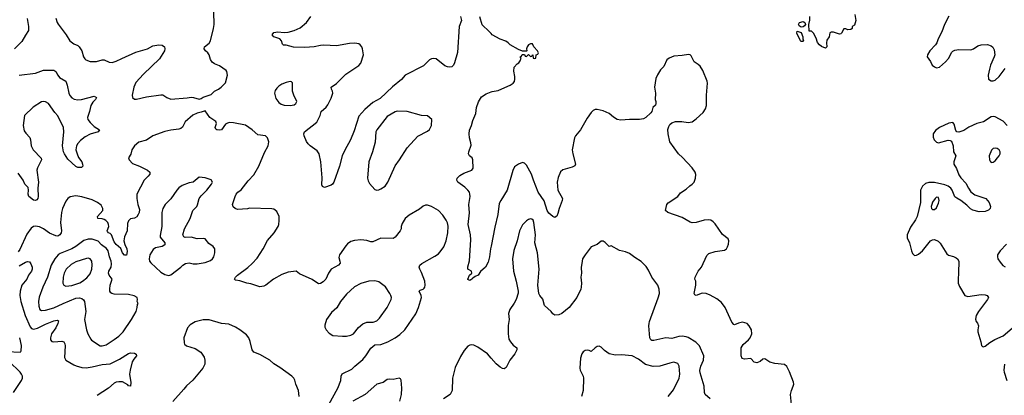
# Model space of a CAD drawing. Header units: inches. Extents: x 1603819 to 1745079, y 385938 to 533966.
# Tile 128 of 256: x 1655334 to 1665080, y 441681 to 445398. Entities that reach past the tile are written whole.
import ezdxf

# ---------------------------------------------------------------- set-up
doc = ezdxf.new("R2010")
doc.units = ezdxf.units.IN
doc.header["$MEASUREMENT"] = 0
doc.layers.add('B6454', color=7, linetype='Continuous')
doc.layers.add('B6464', color=7, linetype='Continuous')

msp = doc.modelspace()

# ---------------------------------------------------------------- linework, layer by layer
at = {"layer": 'B6454', "color": 5}
for points, elevation in [([(1655692.2, 445412.2), (1655704.6, 445370), (1655713.8, 445353.8), (1655792.4, 445250), (1655830.4, 445190), (1655870, 445160.3), (1655910, 445143.1), (1655923.1, 445130), (1655948.5, 445090), (1655965.2, 445030), (1655979, 445010), (1655990, 444999.6), (1656030, 444985.8), (1656094.5, 444985.5), (1656150, 445000.7), (1656170, 445000.7), (1656218.4, 444978.4), (1656250, 444974.4), (1656290, 444986.7), (1656344.2, 445015.8), (1656483.8, 445076.2), (1656599, 445110), (1656650, 445139.1), (1656710, 445150.4), (1656744.9, 445144.9), (1656767.3, 445130), (1656770.4, 445110.4), (1656765.7, 445090), (1656719, 445010), (1656560, 444860), (1656484.1, 444775.9), (1656464.2, 444730), (1656447, 444650), (1656450.7, 444630), (1656470, 444610.7), (1656490.6, 444610.6), (1656590, 444636.4), (1656730, 444654), (1656750, 444653.4), (1656788.6, 444628.6), (1656830, 444613), (1656990, 444623.8), (1657030.7, 444630.7), (1657054, 444630), (1657110, 444611.3), (1657130, 444618), (1657150, 444631.3), (1657230, 444658), (1657262, 444690), (1657302, 444710), (1657329.5, 444730.5), (1657370, 444772), (1657389.1, 444850.9), (1657385.6, 444885.6), (1657376.6, 444896.6), (1657310, 444941.2), (1657261.5, 444961.5), (1657238.6, 444978.6), (1657223.2, 445003.2), (1657209.3, 445050), (1657195.1, 445070), (1657172.7, 445090), (1657160.9, 445110), (1657162.7, 445130), (1657210, 445167.7), (1657222.9, 445190), (1657253.6, 445310), (1657259.6, 445350), (1657253.9, 445473.9)], 340), ([(1659698, 445430), (1659706.8, 445390), (1659684, 445330), (1659666.2, 445073.8), (1659638, 444970), (1659627.3, 444950), (1659610, 444932.7), (1659590, 444929.3), (1659570, 444932.3), (1659542.7, 444942.7), (1659457.2, 445010), (1659430, 445015.6), (1659410, 445011.5), (1659390, 445000.5), (1659330, 444942), (1659150.5, 444850), (1659114.5, 444805.5), (1659025.4, 444734.6), (1658900.4, 444619.6), (1658830, 444578.9), (1658750, 444509.7), (1658690, 444443.7), (1658643, 444297), (1658608.8, 444210), (1658551.5, 444108.4), (1658524.4, 444050), (1658498.4, 443950), (1658444, 443790), (1658430.4, 443769.6), (1658418, 443762), (1658350, 443739), (1658330, 443748.7), (1658325.1, 443765.1), (1658327.9, 443832.1), (1658315.6, 443990), (1658298.4, 444070), (1658279.5, 444099.5), (1658209.8, 444149.7), (1658189.4, 444170), (1658173.6, 444193.6), (1658149.3, 444250), (1658145.2, 444270), (1658153.2, 444290), (1658276.6, 444383.4), (1658307.3, 444450), (1658318, 444490), (1658367.7, 444532.3), (1658385.3, 444554.7), (1658417.1, 444622.9), (1658432.6, 444670), (1658429.7, 444690), (1658419.6, 444710), (1658418, 444730), (1658470, 444768.4), (1658560.6, 444859.4), (1658690, 444946.2), (1658712.1, 444967.9), (1658735.3, 445050), (1658728.4, 445110), (1658720.5, 445130), (1658703.6, 445150), (1658690, 445158.5), (1658650, 445167.1), (1658597.4, 445162.6), (1658470, 445140.5), (1658345.6, 445145.6), (1658310, 445144.2), (1658249.7, 445129.6), (1658157.3, 445122.7), (1658045.6, 445125.6), (1657970, 445145.2), (1657945.2, 445145.2), (1657935.3, 445155.3), (1657926.6, 445190), (1657910, 445209.3), (1657849.2, 445230), (1657834, 445250), (1657849.7, 445270.3), (1657890, 445278), (1657950, 445272.4), (1657990, 445274.9), (1658050, 445292.2), (1658110, 445319.3), (1658172.3, 445370), (1658217.2, 445430)], 320), ([(1660000, 445261.3), (1659982.5, 445282.5), (1659910, 445348.7), (1659890, 445428)], 320), ([(1655408.2, 445410), (1655422.4, 445330), (1655422, 445290), (1655390, 445244.5), (1655356.2, 445183.8), (1655282.3, 445110)], 320), ([(1655329.6, 444849.6), (1655490, 444868.8), (1655570, 444899.7), (1655670, 444898.5), (1655690, 444886.7), (1655710, 444848), (1655726.5, 444826.5), (1655791, 444791), (1655805.2, 444750), (1655821.7, 444670), (1655830, 444648.4), (1655850, 444624.9), (1655873, 444613), (1655910, 444606.7), (1655944, 444610), (1656070, 444642), (1656092.7, 444630), (1656083.7, 444610), (1656057.8, 444582.2), (1656038.6, 444550), (1656024.7, 444490), (1656004.2, 444430), (1656008.7, 444410), (1656030, 444381.3), (1656070, 444342.4), (1656124.7, 444310), (1656111.3, 444290), (1656030, 444264), (1655981.3, 444238.7), (1655936.3, 444203.7), (1655910, 444174.5), (1655895.3, 444150), (1655890.3, 444110), (1655901.3, 444070), (1655916, 444036), (1655947.7, 443990), (1655956.3, 443970), (1655958.8, 443950), (1655944, 443936), (1655910, 443935.1), (1655890, 443945.1), (1655810, 444017.6), (1655776.3, 444070), (1655767.4, 444090), (1655756.8, 444150), (1655769, 444290), (1655766.5, 444330), (1655710, 444447.6), (1655680.9, 444480.9), (1655620.3, 444570), (1655590, 444586), (1655570, 444589.8), (1655550, 444586.8), (1655466.5, 444533.5), (1655382.4, 444450), (1655368.7, 444350), (1655379.3, 444299.3), (1655394.6, 444274.6), (1655432.5, 444232.5), (1655442, 444210), (1655447.6, 444150), (1655467.6, 444110), (1655546.7, 444026.7), (1655548.5, 444010), (1655508.6, 443931.4), (1655503.6, 443910), (1655520.3, 443790), (1655512.4, 443730), (1655517.3, 443650), (1655513.8, 443630), (1655504.1, 443615.9), (1655490, 443607.6), (1655470, 443612.8), (1655424.8, 443650), (1655417.7, 443670), (1655421.1, 443710), (1655417.4, 443737.4), (1655384.8, 443770), (1655367, 443810), (1655319.7, 443879.7)], 320), ([(1660000, 443157.9), (1659994.7, 443130), (1659984.2, 443050), (1659970, 442999), (1659944.9, 442950), (1659894.9, 442905.1), (1659870.7, 442870), (1659842.5, 442857.5), (1659818.8, 442841.2), (1659810, 442829), (1659790, 442818), (1659770, 442826), (1659768.7, 442831.3), (1659786, 442870), (1659808, 442890), (1659806, 442910), (1659769, 442930), (1659770, 442954), (1659787.8, 443012.2), (1659799, 443221), (1659796.8, 443270), (1659773.4, 443370), (1659786.3, 443486.3), (1659779.1, 443570), (1659792.1, 443647.9), (1659791, 443670), (1659785.4, 443690), (1659770.6, 443710.6), (1659739.7, 443739.7), (1659672, 443790), (1659660.9, 443810), (1659664.5, 443830), (1659690, 443858), (1659730, 443880.4), (1659809, 443910), (1659820.9, 443930), (1659818.9, 444010), (1659813.6, 444030), (1659787, 444050), (1659776.9, 444070), (1659778.9, 444090), (1659802, 444158), (1659800.1, 444180.1), (1659785.6, 444230), (1659781.3, 444270), (1659785.4, 444305.4), (1659804.4, 444350), (1659818, 444402), (1659847.3, 444470), (1659856.9, 444530), (1659876.1, 444583.9), (1659906.3, 444633.7), (1659950, 444664.9), (1660000, 444683.6)], 320), ([(1658393.2, 441590), (1658484.5, 441750), (1658513.8, 441826.2), (1658516.2, 441870), (1658526.5, 441893.5), (1658620.9, 441939.1), (1658649.8, 441970.2), (1658730, 442033.7), (1658761.1, 442070), (1658810, 442148), (1658850, 442180.5), (1658910, 442184.9), (1658979.3, 442210), (1659050, 442248.9), (1659095.9, 442284.1), (1659145.1, 442330), (1659253.6, 442486.4), (1659280.5, 442550), (1659311.3, 442650), (1659308.2, 442670), (1659287.6, 442712.4), (1659298, 442722), (1659327.8, 442732.2), (1659338.6, 442741.4), (1659344.5, 442750), (1659347.3, 442770), (1659342.4, 442810), (1659310, 442897.2), (1659293.3, 442930), (1659289.6, 442950), (1659295.1, 442970), (1659313, 442987), (1659443.1, 443056.9), (1659478.3, 443081.7), (1659507.1, 443112.9), (1659531.3, 443148.7), (1659556.1, 443210), (1659572.7, 443290), (1659573.7, 443353.7), (1659567.1, 443387.1), (1659555.2, 443415.2), (1659523.7, 443463.7), (1659478, 443510), (1659409.6, 443550), (1659370, 443563.1), (1659350, 443562.4), (1659327, 443553), (1659290, 443522.4), (1659190, 443464.5), (1659150.3, 443429.7), (1659119.3, 443380.7), (1659110.5, 443350), (1659110, 443328), (1659101, 443310), (1659050, 443245.2), (1659030, 443233.2), (1658910, 443235.1), (1658830, 443200.9), (1658810, 443200.9), (1658770, 443213.2), (1658710, 443219), (1658646.4, 443213.6), (1658610, 443202), (1658579.8, 443180.2), (1658561.4, 443158.6), (1658500.7, 443070), (1658494, 443046), (1658504.2, 443010), (1658504.4, 442990), (1658490.2, 442970), (1658417.6, 442930), (1658390.3, 442889.7), (1658364.9, 442830), (1658337.7, 442802.3), (1658310, 442787), (1658290, 442784.5), (1658230, 442827), (1658104.7, 442884.7), (1658069.5, 442909.5), (1657990, 442899.7), (1657930, 442877.6), (1657847.3, 442830), (1657770, 442772), (1657750, 442760.9), (1657710, 442754.5), (1657622.7, 442782.7), (1657582, 442790), (1657514.2, 442814.2), (1657470, 442819), (1657461.2, 442830), (1657469.6, 442850), (1657489.6, 442870), (1657592.7, 442947.3), (1657634.9, 442985.1), (1657682.8, 443037.2), (1657744.8, 443130), (1657786, 443214), (1657852.1, 443287.9), (1657891.6, 443350), (1657898.4, 443370), (1657902.9, 443410), (1657900.7, 443450), (1657878.9, 443498.9), (1657850, 443522), (1657830, 443527), (1657610, 443532.7), (1657590, 443526), (1657490, 443521.2), (1657468, 443530), (1657446, 443546), (1657441.2, 443570), (1657466, 443650), (1657477, 443670), (1657492.7, 443690), (1657525.1, 443714.9), (1657595.4, 443804.6), (1657650, 443862.3), (1657699.8, 443950), (1657757.2, 444082.8), (1657792.8, 444150), (1657799.1, 444190), (1657786.6, 444230), (1657765.2, 444250), (1657690, 444257.7), (1657635.1, 444310), (1657570, 444354), (1657450, 444376.9), (1657410, 444379.7), (1657390, 444375.8), (1657370, 444363.6), (1657330, 444308.3), (1657310, 444305.7), (1657284, 444310), (1657275.9, 444315.9), (1657269.5, 444330), (1657280.9, 444370), (1657275.3, 444390), (1657215.3, 444430), (1657170, 444498), (1657130, 444482), (1657090, 444474), (1657046.4, 444453.6), (1656972.5, 444387.5), (1656944.9, 444335.1), (1656930, 444321.2), (1656910, 444315.1), (1656830, 444306.6), (1656770, 444292.6), (1656652.4, 444247.6), (1656590, 444206.9), (1656514.4, 444185.6), (1656470.7, 444150), (1656444.9, 444110), (1656432.5, 444067.5), (1656411, 444030), (1656416, 444010), (1656450, 443974), (1656518, 443950), (1656598, 443910), (1656621, 443890), (1656621, 443870), (1656606.8, 443850), (1656564.9, 443810), (1656492.4, 443670), (1656492.2, 443630), (1656502, 443570), (1656518.5, 443518.5), (1656515.8, 443490), (1656507.2, 443470), (1656492.3, 443447.7), (1656470, 443434), (1656430, 443426.3), (1656411.9, 443408.1), (1656399.3, 443380.7), (1656396, 443310), (1656370.2, 443249.9), (1656364.2, 443210), (1656373.1, 443173.1), (1656394.7, 443130), (1656396.2, 443103.8), (1656390, 443069.3), (1656370, 443068.3), (1656350, 443089.7), (1656334.5, 443134.5), (1656290, 443174), (1656270, 443199.8), (1656241.3, 443270), (1656230, 443281.3), (1656211.2, 443290), (1656202.8, 443302.8), (1656200.3, 443310), (1656214.6, 443350), (1656213.3, 443370), (1656204.5, 443390), (1656187.3, 443410), (1656170, 443420.6), (1656150, 443426.9), (1656106, 443430), (1656103, 443450), (1656156.4, 443510), (1656157.7, 443530), (1656141.2, 443561.2), (1656102.9, 443590), (1656050, 443615.3), (1655950, 443645.1), (1655890, 443654.7), (1655834.6, 443645.4), (1655810.3, 443629.7), (1655790, 443603.7), (1655756, 443530), (1655746.9, 443490), (1655737.8, 443390), (1655748.9, 443310), (1655745.7, 443290), (1655732.5, 443267.5), (1655710, 443256.3), (1655690, 443258.3), (1655630, 443286), (1655570, 443328.4), (1655530, 443349.7), (1655490, 443355.6), (1655468.8, 443351.2), (1655446, 443334), (1655405.1, 443274.9), (1655336.1, 443123.9), (1655317.8, 443102.2)], 340), ([(1655330, 442962.4), (1655390, 442998.9), (1655410, 443005.7), (1655430, 443001.6), (1655443.7, 442983.7), (1655456.9, 442950), (1655458, 442930), (1655449, 442910), (1655419.7, 442870), (1655404.4, 442830), (1655356.1, 442770), (1655338.8, 442710), (1655336.5, 442670), (1655343.5, 442610), (1655389.3, 442470), (1655438, 442358), (1655450, 442342.4), (1655470, 442335.6), (1655510, 442346.9), (1655590, 442385.3), (1655670, 442416.6), (1655703.8, 442423.8), (1655716.3, 442416.3), (1655711.3, 442390), (1655690.2, 442350), (1655649.3, 442290), (1655637.6, 442250), (1655638.9, 442230), (1655652.8, 442212.8), (1655670.2, 442210.2), (1655750, 442216.9), (1655770.4, 442210), (1655781.7, 442190), (1655785.2, 442170), (1655775.8, 442055.8), (1655790.4, 442030), (1655870, 441982.8), (1655893.5, 441973.5), (1655950, 441956.9), (1655993.3, 441953.3), (1656050, 441961), (1656150, 441985.7), (1656230, 441991), (1656321.5, 442038.5), (1656410, 442095.3), (1656430, 442100.4), (1656470, 442096.3), (1656486.8, 442086.8), (1656490.8, 442070), (1656462.3, 442037.7), (1656447.5, 442012.5), (1656425.7, 441930), (1656421.7, 441890), (1656432.3, 441807.7), (1656432, 441770), (1656410, 441776), (1656404, 441784), (1656350, 441812.6), (1656315.8, 441815.8), (1656288.4, 441811.6), (1656270, 441802), (1656212.4, 441750), (1656101.7, 441678.3)], 340), ([(1658101, 441670), (1658094.7, 441730), (1658067.6, 441790), (1658058, 441830), (1658046.6, 441850), (1658026.6, 441870), (1657910, 441956), (1657850, 441992.7), (1657810, 442029.4), (1657710, 442086), (1657650, 442108.7), (1657634, 442130), (1657614.2, 442214.2), (1657600.9, 442250), (1657578.3, 442278.3), (1657514, 442330), (1657470, 442354.5), (1657403.3, 442383.3), (1657331.6, 442391.6), (1657210, 442427.3), (1657150, 442429.4), (1657070, 442409.2), (1657021.6, 442378.4), (1656994, 442350), (1656959.1, 442250), (1656961.1, 442201.1), (1656966.6, 442186.6), (1656986, 442170), (1657070, 442144.9), (1657128.1, 442108.1), (1657159.3, 442059.3), (1657164.9, 442030), (1657164.9, 441990), (1657146.8, 441950), (1657048.8, 441831.2), (1656985.8, 441774.2), (1656959.9, 441740.1), (1656850, 441619.5)], 360), ([(1655330.2, 442250), (1655346.8, 442173.2), (1655343.6, 442116.4), (1655336.9, 442103.1), (1655210, 442111.6)], 320), ([(1660000, 442050), (1659964.8, 442090), (1659870, 442157.2), (1659830, 442177.8), (1659810, 442180.9), (1659790, 442178), (1659770, 442168.3), (1659735, 442125), (1659696.7, 442063.3), (1659645.3, 441954.7), (1659618.6, 441850), (1659613.1, 441726.9), (1659596.3, 441690), (1659530, 441646)], 340), ([(1655271.5, 441710), (1655352.7, 441827.3), (1655360.8, 441850), (1655361.1, 441870), (1655353.1, 441890), (1655338, 441910), (1655230, 442014.8)], 340), ([(1659098, 441622), (1659111.6, 441690), (1659116.9, 441750), (1659109.6, 441829.6), (1659103.7, 441843.7), (1659090, 441851.8), (1659030, 441838.4), (1658990, 441840.5), (1658970, 441836.3), (1658930, 441808), (1658870, 441789.7), (1658753.7, 441690), (1658630, 441621.3)], 340)]:
    msp.add_lwpolyline(points, dxfattribs=dict(at, elevation=elevation))
for points, elevation in [([(1658010, 444786), (1657970, 444776.2), (1657930, 444759.6), (1657899.5, 444740.5), (1657878.7, 444721.3), (1657862.4, 444697.6), (1657855.5, 444670), (1657870, 444618.8), (1657897.7, 444577.8), (1657922.3, 444562.3), (1657950, 444552.8), (1658010, 444548.8), (1658050, 444556.3), (1658066, 444570), (1658076, 444590), (1658047.3, 444650), (1658034, 444690), (1658034.5, 444774.5), (1658024.7, 444784.7)], 340), ([(1659070, 444492.6), (1659050, 444485.4), (1658970, 444439.8), (1658870.2, 444310), (1658860.6, 444290), (1658853.8, 444186.2), (1658826.5, 444090), (1658790.4, 443990), (1658776.4, 443830), (1658782.9, 443802.9), (1658796.1, 443776.1), (1658850, 443717.3), (1658870, 443710.6), (1658890, 443713.4), (1658910, 443724.9), (1658950, 443750.8), (1658979.3, 443790), (1659050, 443951.3), (1659093.2, 444010), (1659169.7, 444130.3), (1659274.9, 444245.1), (1659370, 444294.9), (1659390, 444310.8), (1659411.6, 444350), (1659413.2, 444410), (1659370, 444448), (1659310, 444449.3), (1659170, 444489.6)], 340), ([(1657110, 443838.4), (1657050.6, 443790), (1657010, 443784), (1656943.4, 443756.6), (1656910, 443733.3), (1656888.3, 443711.7), (1656830, 443626.2), (1656773.4, 443570), (1656750.2, 443530), (1656739.7, 443490), (1656739.6, 443350), (1656722.8, 443262.8), (1656725.5, 443245.5), (1656771, 443190), (1656771, 443170), (1656744.9, 443155.1), (1656679, 443141), (1656654.6, 443125.4), (1656620.5, 443070), (1656615.5, 443030), (1656619.1, 443010), (1656632, 442992), (1656730, 442899.1), (1656770, 442876.3), (1656810, 442867.7), (1656830, 442874.8), (1656930, 442950.7), (1656949.7, 442970.3), (1656974.6, 442985.4), (1657010, 442991.7), (1657050, 442983.7), (1657090, 442982.6), (1657170, 442994.3), (1657223.3, 443016.7), (1657240.7, 443030), (1657255.6, 443050), (1657265.6, 443090), (1657266.6, 443130), (1657250, 443155.1), (1657204.4, 443184.4), (1657170, 443229.5), (1657150, 443234), (1657090, 443228.6), (1657030, 443245.1), (1656970, 443244), (1656958, 443250), (1656949.3, 443269.3), (1656964.2, 443330), (1657022.4, 443430), (1657048.8, 443510), (1657086.6, 443550), (1657094.8, 443565.2), (1657109.8, 443630), (1657130, 443655.3), (1657187.3, 443710), (1657232.3, 443770), (1657241.2, 443790), (1657230, 443812.7), (1657170, 443834.5)], 360), ([(1656050, 443227.1), (1656010, 443226.6), (1655970, 443211.6), (1655887.9, 443152.1), (1655849.6, 443130.4), (1655735.6, 443084.4), (1655716, 443070), (1655682.7, 443030), (1655645.2, 442970), (1655607.8, 442850), (1655562, 442750), (1655526.2, 442653.8), (1655519.4, 442610), (1655523, 442563), (1655532.4, 442530), (1655550, 442521.2), (1655590, 442522), (1655670, 442545.1), (1655764, 442590), (1655890, 442641.5), (1655926.4, 442646.4), (1655950, 442640.3), (1655966.2, 442626.2), (1655974.4, 442610), (1655987.6, 442510), (1655976, 442430), (1655995.8, 442330), (1656009.3, 442289.3), (1656036.3, 442236.3), (1656045.9, 442225.9), (1656130, 442172), (1656150, 442168.9), (1656190, 442181.3), (1656270, 442232.8), (1656315.1, 442264.9), (1656358.7, 442310), (1656439.6, 442430), (1656485.1, 442510), (1656498, 442550), (1656501.2, 442578.8), (1656508, 442590), (1656498, 442610), (1656501.2, 442630), (1656496, 442650), (1656466.5, 442666.5), (1656410, 442679.7), (1656270, 442681.2), (1656247.2, 442687.2), (1656235.6, 442695.6), (1656226.6, 442710), (1656224.8, 442730), (1656229.8, 442770), (1656248.8, 442830), (1656220.6, 442870), (1656212.5, 442890), (1656216.1, 442910), (1656239.4, 442950), (1656242.4, 442982.4), (1656238.2, 443010), (1656221.4, 443050), (1656209, 443110), (1656193.5, 443133.4), (1656142.3, 443170), (1656110, 443207.2)], 360), ([(1656010, 443037.2), (1655994.6, 443034.6), (1655890, 443003.2), (1655843.7, 442976.3), (1655795.3, 442930), (1655774.8, 442890), (1655762.7, 442850), (1655759.6, 442790), (1655770.2, 442770.2), (1655790, 442760.8), (1655850, 442767.2), (1655930, 442795), (1655956.4, 442810), (1655997.2, 442842.8), (1656030, 442884.6), (1656048, 442930), (1656051.9, 442971.9), (1656048.5, 443008.5), (1656032.9, 443032.9)], 380), ([(1658850, 442815.1), (1658790, 442812), (1658711.6, 442788.4), (1658646.7, 442753.3), (1658570, 442682.2), (1658510, 442608), (1658474.6, 442545.4), (1658419.5, 442500.5), (1658370, 442432.3), (1658353.7, 442373.7), (1658355.5, 442355.5), (1658366.8, 442330), (1658395.5, 442295.5), (1658433.2, 442273.2), (1658530, 442265.7), (1658570, 442267.2), (1658610, 442274.9), (1658638.4, 442290), (1658686.8, 442353.2), (1658730, 442389.1), (1658770, 442404.4), (1658833.9, 442406.1), (1658870, 442417.6), (1658895.9, 442444.1), (1658972.8, 442550), (1659009.8, 442630), (1659012.6, 442650), (1659008.5, 442670), (1658999.1, 442690), (1658953.5, 442753.5), (1658890, 442803.5)], 360)]:
    msp.add_lwpolyline(points, close=True, dxfattribs=dict(at, elevation=elevation))
at = {"layer": 'B6464', "color": 5}
for points, elevation in [([(1663599.1, 445450), (1663610.4, 445389.6), (1663596, 445344), (1663574, 445330), (1663574, 445310), (1663559.6, 445300.4), (1663530, 445298), (1663510, 445308), (1663492.7, 445307.3), (1663470, 445266), (1663462, 445258), (1663450, 445255.3), (1663390, 445274), (1663364.7, 445275.3), (1663354, 445270), (1663346, 445230), (1663324, 445196), (1663318.8, 445170), (1663322, 445130), (1663310, 445118), (1663270, 445134), (1663249.6, 445149.6), (1663232.5, 445172.5), (1663216.6, 445216.6), (1663190, 445266), (1663170, 445286), (1663150, 445286), (1663144, 445350), (1663154.6, 445394.6), (1663154, 445430)], 280), ([(1664530, 445434), (1664488.4, 445350), (1664461.8, 445278.2), (1664424.9, 445210), (1664412.7, 445170), (1664400.4, 445150), (1664341.6, 445090), (1664320.7, 445050), (1664318, 445030), (1664350, 444984.7), (1664367.3, 444950), (1664390, 444930.7), (1664410, 444923), (1664439, 444930), (1664499.3, 444980.7), (1664526.2, 445013.8), (1664561.7, 445078.3), (1664570, 445087.3), (1664590, 445095.5), (1664630, 445102), (1664750, 445100.5), (1664774, 445110), (1664819.1, 445140.9), (1664850, 445150.4), (1664912.3, 445152.3), (1664950, 445138.8), (1664965.5, 445125.5), (1664978.7, 445098.7), (1664985.5, 445050), (1664980.4, 445030), (1664943.7, 444950), (1664932, 444910), (1664921.3, 444850), (1664924.9, 444810), (1664950, 444793.4), (1664970, 444793.4), (1664990, 444800.5), (1665030, 444836.4), (1665090, 444915.3)], 320), ([(1660000, 444683.6), (1660010, 444687.3), (1660070, 444699.1), (1660106.8, 444713.2), (1660188.7, 444750), (1660219, 444770), (1660231.7, 444788.3), (1660236, 444810), (1660235.5, 444835.5), (1660224, 444890), (1660228.7, 444930), (1660259, 444961), (1660275.3, 444970), (1660288.7, 444990), (1660298, 445018), (1660288.4, 445031.6), (1660302, 445038), (1660307.3, 445052.7), (1660330, 445054), (1660338, 445038), (1660350, 445034), (1660370, 445054), (1660390, 445034), (1660402, 445038), (1660410, 445052), (1660414, 445050), (1660418, 445018), (1660430, 445014), (1660442, 445018), (1660446, 445050), (1660462, 445058), (1660468.7, 445070), (1660459, 445090), (1660424, 445130), (1660410, 445159), (1660390, 445161.2), (1660371.3, 445150), (1660358, 445130), (1660352, 445110), (1660354, 445090), (1660350, 445086), (1660310, 445086), (1660270, 445102), (1660189.5, 445149.5), (1660170, 445169), (1660144.8, 445184.8), (1660090, 445204.5), (1660010, 445249.2), (1660000, 445261.3)], 320), ([(1662975.1, 441590), (1662964.4, 441690), (1662972.2, 441727.8), (1662990.8, 441770), (1662995.5, 441790), (1662993.8, 441810), (1662954, 441914), (1662927, 441967), (1662905.8, 441985.8), (1662810, 441994.5), (1662758, 442010), (1662710, 442042), (1662690, 442037.2), (1662663.4, 442016.6), (1662630, 442000.9), (1662604, 442010), (1662570, 442046), (1662510, 442037.6), (1662486.6, 442046.6), (1662475.1, 442070), (1662475.4, 442150), (1662495.9, 442184.1), (1662549.4, 442230), (1662565.1, 442250), (1662579.7, 442290), (1662578.4, 442330), (1662556, 442370), (1662534, 442390), (1662490, 442403.7), (1662450, 442396), (1662410, 442379), (1662402.7, 442382.7), (1662384.5, 442404.5), (1662318, 442550), (1662279.8, 442599.7), (1662235.3, 442635.3), (1662170, 442673), (1662130, 442687.6), (1662088.2, 442691.8), (1662029.6, 442669.6), (1662016.5, 442676.5), (1662010, 442688), (1662026.6, 442770), (1662026, 442810), (1662018, 442830), (1662019.3, 442850), (1662049.5, 442910), (1662083.7, 442950), (1662134.5, 443065.5), (1662156, 443084), (1662216.6, 443103.4), (1662310, 443118.7), (1662329.8, 443130.2), (1662341.7, 443150), (1662350, 443178), (1662352, 443210), (1662345.6, 443230), (1662291, 443271), (1662217, 443377), (1662198, 443398), (1662173.9, 443413.9), (1662150, 443418.4), (1662110, 443415.8), (1662030, 443391.1), (1661990, 443387.8), (1661970, 443393.3), (1661890, 443442), (1661748.7, 443490), (1661725.2, 443510), (1661741.2, 443570), (1661754.2, 443585.8), (1661849, 443650), (1661876.2, 443683.8), (1661930, 443720.7), (1661965.6, 443754.4), (1661990, 443770.8), (1662009.5, 443790.5), (1662024.5, 443830), (1662026.8, 443866.8), (1662020.9, 443890), (1661990, 443933.2), (1661894.8, 444034.8), (1661854, 444070), (1661770, 444189.2), (1661752.7, 444270), (1661749.3, 444310.7), (1661758, 444342), (1661770, 444362), (1661790, 444378), (1661826, 444390), (1661889.4, 444390.6), (1661950, 444382), (1661990, 444388.7), (1662030, 444417.6), (1662098.7, 444481.3), (1662122.6, 444517.4), (1662133.8, 444550), (1662130.6, 444650), (1662141.8, 444770), (1662138.7, 444790), (1662095, 444895), (1662070, 444938.5), (1662050, 444956.4), (1662010, 444980.5), (1661980.5, 445040.5), (1661970, 445049.6), (1661954.3, 445054.3), (1661890, 445042.7), (1661810, 445038), (1661762.4, 445017.6), (1661739.9, 445000.1), (1661710, 444936), (1661678, 444902), (1661646.6, 444853.4), (1661630, 444818), (1661616.3, 444730), (1661628, 444670), (1661624, 444610), (1661631.3, 444590), (1661631.3, 444570), (1661626, 444554), (1661601, 444530), (1661591.3, 444490), (1661582.8, 444477.2), (1661530.5, 444429.5), (1661510, 444417.2), (1661470, 444409.3), (1661370, 444412), (1661283.2, 444403.2), (1661249.5, 444409.5), (1661210, 444433.2), (1661169, 444470), (1661110, 444496), (1661050, 444509.2), (1661030, 444509.3), (1661010, 444501.2), (1660990, 444480.9), (1660950, 444422.9), (1660886, 444310), (1660836.5, 444250), (1660826, 444230), (1660802.6, 444110), (1660808.9, 444070), (1660835.3, 443970), (1660828.8, 443951.2), (1660801.8, 443938.2), (1660708.5, 443911.5), (1660687.9, 443892.1), (1660664, 443836), (1660654.5, 443790), (1660659.1, 443710), (1660706.7, 443630), (1660704.4, 443610), (1660672.4, 443530), (1660661.1, 443478.9), (1660650, 443455.3), (1660635.3, 443444.7), (1660630, 443442), (1660610, 443449.2), (1660570, 443485.1), (1660555.3, 443510), (1660524.2, 443604.2), (1660466, 443690), (1660418.3, 443810), (1660401, 443870), (1660350, 443959.3), (1660330, 443979.3), (1660310, 443983.7), (1660270, 443969.4), (1660230, 443940.9), (1660213.6, 443906.4), (1660160.2, 443710), (1660094.9, 443610), (1660080.9, 443579.1), (1660067.7, 443470), (1660035.6, 443344.4), (1660000, 443157.9)], 320), ([(1665110, 444352.5), (1665070, 444395.2), (1664990, 444437.8), (1664970, 444441.3), (1664950, 444436.4), (1664873.9, 444386.1), (1664808.3, 444370), (1664730, 444334), (1664678.4, 444301.6), (1664630, 444284.3), (1664610, 444288.7), (1664600.7, 444300.7), (1664584.7, 444364.7), (1664570, 444379.4), (1664530, 444372.8), (1664439.3, 444330), (1664399.5, 444300.5), (1664376.5, 444270), (1664375, 444235), (1664386.2, 444210), (1664410, 444186.5), (1664430, 444180.8), (1664525.8, 444205.8), (1664543.6, 444203.6), (1664556, 444196), (1664574.7, 444150), (1664577, 444090), (1664598.9, 444050), (1664581.8, 443990), (1664581.5, 443970), (1664605.9, 443925.9), (1664630, 443863.1), (1664650, 443833.7), (1664700.5, 443780.5), (1664724.9, 443730), (1664750, 443694.7), (1664790, 443665.8), (1664897.3, 443630), (1664930.5, 443590), (1664944.9, 443550), (1664939.1, 443530), (1664925.1, 443514.9), (1664890, 443500.5), (1664830, 443496.9), (1664770, 443512.8), (1664746.9, 443526.9), (1664710, 443563), (1664649.9, 443609.9), (1664610, 443630.7), (1664590, 443646.4), (1664565, 443710), (1664550.2, 443730.3), (1664524.4, 443750), (1664490, 443764.1), (1664390, 443786.3), (1664331.9, 443788.1), (1664301.6, 443778.4), (1664269.5, 443750.5), (1664250.2, 443710), (1664251.3, 443590), (1664218.8, 443450), (1664202.1, 443417.9), (1664150, 443346), (1664119.9, 443270), (1664118.8, 443238.8), (1664142.1, 443190), (1664160.4, 443110), (1664170, 443085.3), (1664184.4, 443070), (1664190, 443066), (1664210, 443067.5), (1664230, 443077.2), (1664271.8, 443110), (1664350, 443210.2), (1664370, 443220.7), (1664390, 443221.6), (1664426.9, 443206.9), (1664446.8, 443186.8), (1664510, 443082.4), (1664529.3, 443069.3), (1664575.9, 443055.9), (1664602, 443042), (1664617.1, 443030), (1664628.7, 443010), (1664631.6, 442971.6), (1664625.6, 442930), (1664624.1, 442790), (1664636.9, 442756.9), (1664688.6, 442668.6), (1664718.3, 442658.3), (1664850, 442677.8), (1664890, 442676), (1664910.7, 442670), (1664922.4, 442650), (1664913.7, 442630), (1664824.2, 442510), (1664802.4, 442470), (1664793.7, 442433.7), (1664800.7, 442410), (1664814.6, 442394.6), (1664824.4, 442370), (1664817.6, 442330), (1664819.5, 442310), (1664848.2, 442210), (1664854, 442174), (1664863, 442163), (1664870, 442160.7), (1664890, 442168.5), (1664935.7, 442204.3), (1664985.3, 442234.7), (1665070, 442269.4), (1665270, 442442)], 320), ([(1662170, 441644.5), (1662118, 441690), (1662111.6, 441710), (1662109.6, 441770), (1662070, 441902), (1662067, 441927), (1662076.4, 441970), (1662103.8, 442030), (1662104.2, 442070), (1662061.7, 442170), (1662026.9, 442206.9), (1661950, 442251.9), (1661930, 442259.8), (1661890, 442266), (1661856.9, 442263.1), (1661790, 442243.5), (1661730, 442251.1), (1661610, 442222.7), (1661590, 442223.7), (1661581.2, 442230), (1661572.7, 442250), (1661562.4, 442370), (1661564.2, 442390), (1661567.8, 442410), (1661654.8, 442645.2), (1661666, 442690), (1661664.8, 442730), (1661650, 442771.6), (1661589.7, 442850), (1661558.5, 442918.5), (1661535.1, 442955.1), (1661486.2, 443006.2), (1661424.2, 443044.2), (1661370, 443085.1), (1661330, 443102.4), (1661270, 443114), (1661190, 443159), (1661170, 443154), (1661130, 443193.2), (1661110, 443206), (1661090, 443205.2), (1661050, 443172.7), (1660990, 443149.3), (1660930, 443072.7), (1660906.4, 443030), (1660900.4, 443010), (1660892.8, 442947.2), (1660894.9, 442890), (1660888.4, 442850), (1660895.5, 442790), (1660892.7, 442750), (1660888, 442730), (1660850.3, 442649.6), (1660774, 442550), (1660701, 442490), (1660670, 442476), (1660630, 442474), (1660610, 442488.7), (1660595.3, 442510), (1660529.5, 442569.5), (1660511.4, 442631.4), (1660481.2, 442670), (1660473.2, 442690), (1660462, 442770), (1660476.4, 442930), (1660459.3, 443090), (1660432.3, 443190), (1660438.8, 443270), (1660421.7, 443390), (1660415.1, 443415), (1660404.2, 443424.2), (1660390, 443427.6), (1660370, 443421.6), (1660350, 443407.3), (1660310, 443366.6), (1660280.9, 443310), (1660258, 443210), (1660225.9, 443114.1), (1660212.4, 443030), (1660222.3, 442910), (1660248.7, 442810), (1660268, 442712), (1660268.1, 442691.9), (1660247.3, 442630), (1660228.1, 442591.9), (1660186.8, 442530), (1660170.8, 442490), (1660177.3, 442430), (1660168.3, 442371.7), (1660168, 442290), (1660176.7, 442236.7), (1660190.6, 442210), (1660218.4, 442178.4), (1660256, 442150), (1660254.8, 442130), (1660233.4, 442090), (1660184.9, 442030), (1660150, 441957.2), (1660130, 441943.7), (1660113.7, 441946.3), (1660090, 441959.5), (1660050, 441993.3), (1660000, 442050)], 340), ([(1665103, 443177), (1665039.3, 443110), (1665012.4, 443070), (1665012.4, 443050), (1665017.1, 443030), (1665037.7, 442997.7), (1665066.1, 442966.1), (1665090, 442954)], 340), ([(1661751.3, 441670), (1661804, 441736), (1661861.4, 441850), (1661869.7, 441890), (1661861.3, 441970), (1661850, 441996), (1661807.9, 442007.9), (1661770, 442000.4), (1661670, 441968.2), (1661605.6, 441965.6), (1661530, 441987), (1661459.5, 442039.5), (1661396, 442070), (1661290, 442081.4), (1661230, 442076.8), (1661170, 442092.6), (1661123.6, 442123.6), (1661090, 442158.4), (1661070, 442165.6), (1661050, 442162.9), (1661028.6, 442151.4), (1660990, 442114), (1660970, 442125.2), (1660950, 442126), (1660930, 442123.7), (1660910.4, 442109.6), (1660898, 442090), (1660883.8, 442050), (1660877.6, 441950), (1660882.4, 441930), (1660910.3, 441870.3), (1660914, 441850), (1660912.2, 441730), (1660894.9, 441670)], 360), ([(1665083, 441990), (1665075.4, 441930), (1665078, 441910), (1665106.1, 441826.1)], 320)]:
    msp.add_lwpolyline(points, dxfattribs=dict(at, elevation=elevation))
for points, elevation in [([(1663070, 445326), (1663050, 445339), (1663043.7, 445350), (1663054, 445370), (1663090, 445382), (1663106.8, 445370), (1663111.3, 445350), (1663103, 445337), (1663090, 445329.4)], 280), ([(1663090, 445182), (1663070, 445184), (1663064, 445190), (1663026, 445266), (1663030, 445284.7), (1663070.3, 445270.4), (1663086, 445230), (1663084.7, 445210), (1663092.7, 445190)], 280), ([(1664990, 444127.8), (1664970, 444124.5), (1664951.9, 444108.1), (1664930.4, 444050), (1664932.2, 444012.2), (1664938.7, 443998.7), (1664950, 443984), (1664970, 443988), (1664990, 444002.4), (1665013.3, 444030), (1665029.6, 444050), (1665038.3, 444070), (1665039.1, 444090), (1665030, 444109.4), (1665010, 444123)], 340), ([(1664410, 443641.6), (1664397.1, 443630), (1664370, 443592), (1664361.1, 443570), (1664354.9, 443550), (1664358.8, 443530), (1664370, 443518.8), (1664390, 443521), (1664410, 443536), (1664430, 443581), (1664434.8, 443610), (1664430, 443639.3)], 340)]:
    msp.add_lwpolyline(points, close=True, dxfattribs=dict(at, elevation=elevation))

doc.saveas('drawing.dxf')
